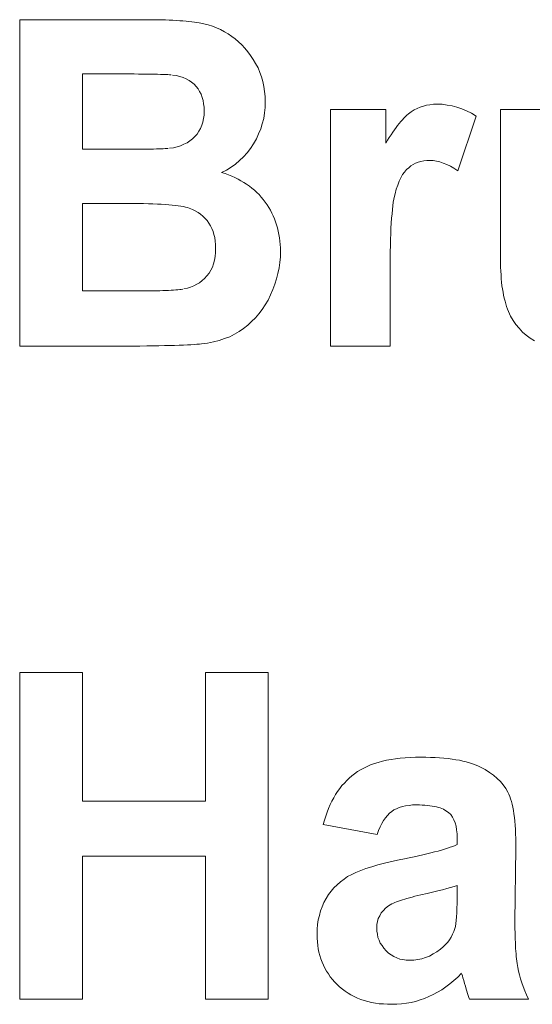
# Model space of a CAD drawing. Extents: x 1101 to 1942, y 41 to 882.
# Tile 26 of 104: x 1235.12 to 1239.05, y 843.59 to 851.13. Entities that reach past the tile are written whole.
import ezdxf

# ---------------------------------------------------------------- set-up
doc = ezdxf.new("R2010")
doc.units = 0
doc.layers.get('0').update_dxf_attribs({"lineweight": 13})
doc.layers.add('Beschriftung', color=7, linetype='Continuous', lineweight=25)

# ---------------------------------------------------------------- blocks, each defined once
blk = doc.blocks.new('Referenz-A03CP7TX1H', base_point=(1202.2632, 90.1338))
at = {"layer": 'Beschriftung', "color": 0, "lineweight": -2}
for p, q in [((1235.1227, 851.1277), (1236.0757, 851.1277)), ((1235.1227, 848.6278), (1235.1227, 851.1277)), ((1236.0757, 851.1277), (1236.1111, 851.1277)), ((1236.1111, 851.1277), (1236.1442, 851.1274)), ((1236.1442, 851.1274), (1236.1774, 851.127)), ((1236.1774, 851.127), (1236.2082, 851.1262)), ((1236.2082, 851.1262), (1236.2391, 851.1254)), ((1236.2391, 851.1254), (1236.2677, 851.1243)), ((1236.2677, 851.1243), (1236.2964, 851.1231)), ((1236.2964, 851.1231), (1236.3227, 851.1216)), ((1236.3227, 851.1216), (1236.3491, 851.1201)), ((1236.3491, 851.1201), (1236.3732, 851.1182)), ((1236.3732, 851.1182), (1236.3974, 851.1162)), ((1236.3974, 851.1162), (1236.4192, 851.1139)), ((1236.4192, 851.1139), (1236.4412, 851.1116)), ((1236.4412, 851.1116), (1236.4608, 851.1089)), ((1236.4608, 851.1089), (1236.4804, 851.1061)), ((1236.4804, 851.1061), (1236.4977, 851.103)), ((1236.4977, 851.103), (1236.5325, 851.0969)), ((1236.5325, 851.0969), (1236.5654, 851.0874)), ((1236.5654, 851.0874), (1236.5984, 851.0778)), ((1236.5984, 851.0778), (1236.6294, 851.0649)), ((1236.6294, 851.0649), (1236.6606, 851.0521)), ((1236.6606, 851.0521), (1236.6899, 851.0359)), ((1236.6899, 851.0359), (1236.7192, 851.0196)), ((1236.7192, 851.0196), (1236.7466, 851)), ((1236.7466, 851), (1236.774, 850.9805)), ((1236.774, 850.9805), (1236.7992, 850.9576)), ((1236.7992, 850.9576), (1236.8243, 850.9348)), ((1236.8243, 850.9348), (1236.8472, 850.9087)), ((1236.8472, 850.9087), (1236.87, 850.8827)), ((1236.87, 850.8827), (1236.8907, 850.8534)), ((1236.8907, 850.8534), (1236.9112, 850.8241)), ((1236.9112, 850.8241), (1236.9296, 850.7915)), ((1236.9296, 850.7915), (1236.9479, 850.7589)), ((1236.9479, 850.7589), (1236.9615, 850.7244)), ((1235.6036, 850.7123), (1235.6036, 850.135)), ((1235.8803, 850.7123), (1235.6036, 850.7123)), ((1235.9228, 850.7123), (1235.8803, 850.7123)), ((1235.9611, 850.7123), (1235.9228, 850.7123)), ((1235.9994, 850.7121), (1235.9611, 850.7123)), ((1236.0336, 850.7118), (1235.9994, 850.7121)), ((1236.0677, 850.7115), (1236.0336, 850.7118)), ((1236.0976, 850.7112), (1236.0677, 850.7115)), ((1236.1276, 850.7107), (1236.0976, 850.7112)), ((1236.1533, 850.7102), (1236.1276, 850.7107)), ((1236.1791, 850.7096), (1236.1533, 850.7102)), ((1236.2006, 850.709), (1236.1791, 850.7096)), ((1236.2222, 850.7084), (1236.2006, 850.709)), ((1236.2394, 850.7076), (1236.2222, 850.7084)), ((1236.2568, 850.7068), (1236.2394, 850.7076)), ((1236.2699, 850.7059), (1236.2568, 850.7068)), ((1236.2831, 850.7049), (1236.2699, 850.7059)), ((1236.3221, 850.7), (1236.292, 850.7039)), ((1236.3485, 850.6926), (1236.3221, 850.7)), ((1236.3749, 850.6852), (1236.3485, 850.6926)), ((1236.3976, 850.6742), (1236.3749, 850.6852)), ((1236.4203, 850.6633), (1236.3976, 850.6742)), ((1236.9615, 850.7244), (1236.9753, 850.6899)), ((1236.9753, 850.6899), (1236.9844, 850.6534)), ((1236.4393, 850.6487), (1236.4203, 850.6633)), ((1236.4582, 850.6343), (1236.4393, 850.6487)), ((1236.4735, 850.6161), (1236.4582, 850.6343)), ((1236.4888, 850.598), (1236.4735, 850.6161)), ((1236.5002, 850.5773), (1236.4888, 850.598)), ((1236.9844, 850.6534), (1236.9936, 850.6169)), ((1236.9936, 850.6169), (1236.9982, 850.5783)), ((1236.5116, 850.5565), (1236.5002, 850.5773)), ((1236.5193, 850.533), (1236.5116, 850.5565)), ((1236.5268, 850.5094), (1236.5193, 850.533)), ((1236.9982, 850.5783), (1237.0027, 850.5398)), ((1237.0027, 850.5398), (1237.0027, 850.4994)), ((1236.5307, 850.4832), (1236.5268, 850.5094)), ((1236.5345, 850.4569), (1236.5307, 850.4832)), ((1236.5345, 850.428), (1236.5345, 850.4569)), ((1237.0027, 850.4556), (1236.9972, 850.4136)), ((1237.0027, 850.4994), (1237.0027, 850.4556)), ((1237.5018, 848.6278), (1237.5018, 850.4399)), ((1237.5018, 850.4399), (1237.9264, 850.4399)), ((1237.9264, 850.4399), (1237.9264, 850.1824)), ((1238.1432, 850.4368), (1238.1664, 850.4476)), ((1238.1664, 850.4476), (1238.1894, 850.4583)), ((1238.1894, 850.4583), (1238.214, 850.4655)), ((1238.214, 850.4655), (1238.2386, 850.4727)), ((1238.2386, 850.4727), (1238.2648, 850.4764)), ((1238.2648, 850.4764), (1238.2908, 850.4799)), ((1238.2908, 850.4799), (1238.3183, 850.4799)), ((1238.3183, 850.4799), (1238.3572, 850.4799)), ((1238.3572, 850.4799), (1238.3953, 850.4742)), ((1238.3953, 850.4742), (1238.4335, 850.4686)), ((1238.4335, 850.4686), (1238.4709, 850.4573)), ((1238.4709, 850.4573), (1238.5084, 850.446)), ((1238.5084, 850.446), (1238.5451, 850.4289)), ((1238.8048, 849.2938), (1238.8048, 850.4399)), ((1238.8048, 850.4399), (1239.2621, 850.4399)), ((1236.5257, 850.3431), (1236.5301, 850.3704)), ((1236.5301, 850.3704), (1236.5345, 850.3978)), ((1236.5345, 850.3978), (1236.5345, 850.428)), ((1236.9914, 850.3716), (1236.9803, 850.3313)), ((1236.9972, 850.4136), (1236.9914, 850.3716)), ((1238.0536, 850.3617), (1238.0654, 850.3747)), ((1238.0654, 850.3747), (1238.0769, 850.3857)), ((1238.0769, 850.3857), (1238.0884, 850.3968)), ((1238.0884, 850.3968), (1238.0995, 850.406)), ((1238.0995, 850.406), (1238.1108, 850.4152)), ((1238.1108, 850.4152), (1238.1216, 850.4224)), ((1238.1216, 850.4224), (1238.1432, 850.4368)), ((1238.6179, 850.3893), (1238.4772, 849.9708)), ((1238.5451, 850.4289), (1238.5818, 850.412)), ((1238.5818, 850.412), (1238.6179, 850.3893)), ((1236.4947, 850.2729), (1236.5079, 850.2944)), ((1236.5079, 850.2944), (1236.5168, 850.3188)), ((1236.5168, 850.3188), (1236.5257, 850.3431)), ((1236.969, 850.2911), (1236.9521, 850.2526)), ((1236.9803, 850.3313), (1236.969, 850.2911)), ((1237.9922, 850.2847), (1238.0047, 850.3016)), ((1238.0047, 850.3016), (1238.0173, 850.3186)), ((1238.0173, 850.3186), (1238.0295, 850.3336)), ((1238.0295, 850.3336), (1238.0417, 850.3486)), ((1238.0417, 850.3486), (1238.0536, 850.3617)), ((1236.425, 850.1996), (1236.446, 850.2144)), ((1236.446, 850.2144), (1236.4637, 850.233)), ((1236.4637, 850.233), (1236.4814, 850.2515)), ((1236.4814, 850.2515), (1236.4947, 850.2729)), ((1236.9352, 850.2142), (1236.9128, 850.1775)), ((1236.9521, 850.2526), (1236.9352, 850.2142)), ((1237.9401, 850.2052), (1237.9532, 850.2261)), ((1237.9532, 850.2261), (1237.9664, 850.2468)), ((1237.9664, 850.2468), (1237.9793, 850.2657)), ((1237.9793, 850.2657), (1237.9922, 850.2847)), ((1236.1476, 850.1371), (1236.1695, 850.1377)), ((1236.1695, 850.1377), (1236.188, 850.1383)), ((1236.188, 850.1383), (1236.2065, 850.139)), ((1236.2065, 850.139), (1236.2218, 850.1398)), ((1236.2218, 850.1398), (1236.237, 850.1406)), ((1236.237, 850.1406), (1236.2488, 850.1415)), ((1236.2488, 850.1415), (1236.2607, 850.1425)), ((1236.2692, 850.1435), (1236.3002, 850.1474)), ((1236.3002, 850.1474), (1236.3278, 850.1548)), ((1236.3278, 850.1548), (1236.3553, 850.1624)), ((1236.3553, 850.1624), (1236.3797, 850.1736)), ((1236.3797, 850.1736), (1236.404, 850.1847)), ((1236.404, 850.1847), (1236.425, 850.1996)), ((1236.8903, 850.141), (1236.8638, 850.109)), ((1236.9128, 850.1775), (1236.8903, 850.141)), ((1237.9264, 850.1824), (1237.9401, 850.2052)), ((1235.6036, 850.135), (1235.9192, 850.135)), ((1235.9192, 850.135), (1235.9545, 850.135)), ((1235.9545, 850.135), (1235.9864, 850.1351)), ((1235.9864, 850.1351), (1236.0182, 850.1353)), ((1236.0182, 850.1353), (1236.0468, 850.1356)), ((1236.0468, 850.1356), (1236.0753, 850.1358)), ((1236.0753, 850.1358), (1236.1005, 850.1362)), ((1236.1005, 850.1362), (1236.1257, 850.1367)), ((1236.1257, 850.1367), (1236.1476, 850.1371)), ((1236.8373, 850.077), (1236.8068, 850.0495)), ((1236.8638, 850.109), (1236.8373, 850.077)), ((1236.7418, 849.9991), (1236.7073, 849.9762)), ((1236.7764, 850.022), (1236.7418, 849.9991)), ((1236.8068, 850.0495), (1236.7764, 850.022)), ((1238.1016, 849.9939), (1238.085, 849.98)), ((1238.1182, 850.0077), (1238.1016, 849.9939)), ((1238.1366, 850.0181), (1238.1182, 850.0077)), ((1238.155, 850.0286), (1238.1366, 850.0181)), ((1238.1752, 850.0355), (1238.155, 850.0286)), ((1238.1955, 850.0424), (1238.1752, 850.0355)), ((1238.2176, 850.0458), (1238.1955, 850.0424)), ((1238.2396, 850.0493), (1238.2176, 850.0458)), ((1238.2635, 850.0493), (1238.2396, 850.0493)), ((1238.2882, 850.0493), (1238.2635, 850.0493)), ((1238.3139, 850.0444), (1238.2882, 850.0493)), ((1238.3396, 850.0395), (1238.3139, 850.0444)), ((1238.3663, 850.0297), (1238.3396, 850.0395)), ((1238.393, 850.0198), (1238.3663, 850.0297)), ((1238.4207, 850.0052), (1238.393, 850.0198)), ((1238.4485, 849.9904), (1238.4207, 850.0052)), ((1238.4772, 849.9708), (1238.4485, 849.9904)), ((1236.7073, 849.9762), (1236.6689, 849.9579)), ((1236.6689, 849.9579), (1236.696, 849.9496)), ((1236.696, 849.9496), (1236.7215, 849.9398)), ((1236.7215, 849.9398), (1236.7471, 849.93)), ((1236.7471, 849.93), (1236.771, 849.9188)), ((1236.771, 849.9188), (1236.795, 849.9076)), ((1238.0423, 849.9161), (1238.0292, 849.891)), ((1238.0553, 849.9412), (1238.0423, 849.9161)), ((1238.0702, 849.9606), (1238.0553, 849.9412)), ((1238.085, 849.98), (1238.0702, 849.9606)), ((1236.795, 849.9076), (1236.8174, 849.8948)), ((1236.8174, 849.8948), (1236.8398, 849.8821)), ((1236.8398, 849.8821), (1236.8606, 849.8679)), ((1236.8606, 849.8679), (1236.8815, 849.8536)), ((1236.8815, 849.8536), (1236.9008, 849.838)), ((1236.9008, 849.838), (1236.92, 849.8224)), ((1238.0179, 849.8605), (1238.0066, 849.8298)), ((1238.0292, 849.891), (1238.0179, 849.8605)), ((1236.92, 849.8224), (1236.9377, 849.8052)), ((1236.9377, 849.8052), (1236.9555, 849.7881)), ((1236.9555, 849.7881), (1236.9717, 849.7695)), ((1236.9717, 849.7695), (1236.9877, 849.7509)), ((1237.9924, 849.7755), (1237.9883, 849.7524)), ((1237.9972, 849.7936), (1237.9924, 849.7755)), ((1238.0066, 849.8298), (1237.9972, 849.7936)), ((1235.6036, 849.7196), (1235.6036, 849.0508)), ((1235.993, 849.7196), (1235.6036, 849.7196)), ((1236.0341, 849.7196), (1235.993, 849.7196)), ((1236.0716, 849.7191), (1236.0341, 849.7196)), ((1236.1092, 849.7184), (1236.0716, 849.7191)), ((1236.1431, 849.7174), (1236.1092, 849.7184)), ((1236.177, 849.7162), (1236.1431, 849.7174)), ((1236.2074, 849.7145), (1236.177, 849.7162)), ((1236.2377, 849.7129), (1236.2074, 849.7145)), ((1236.2644, 849.7106), (1236.2377, 849.7129)), ((1236.2911, 849.7084), (1236.2644, 849.7106)), ((1236.3143, 849.7056), (1236.2911, 849.7084)), ((1236.3374, 849.7028), (1236.3143, 849.7056)), ((1236.357, 849.6995), (1236.3374, 849.7028)), ((1236.3764, 849.6961), (1236.357, 849.6995)), ((1236.3924, 849.6922), (1236.3764, 849.6961)), ((1236.4083, 849.6883), (1236.3924, 849.6922)), ((1236.4206, 849.6838), (1236.4083, 849.6883)), ((1236.9877, 849.7509), (1237.0023, 849.7308)), ((1237.0023, 849.7308), (1237.0169, 849.7107)), ((1237.0169, 849.7107), (1237.0297, 849.6899)), ((1237.0297, 849.6899), (1237.0423, 849.6689)), ((1237.9805, 849.7014), (1237.977, 849.6733)), ((1237.9841, 849.7294), (1237.9805, 849.7014)), ((1237.9883, 849.7524), (1237.9841, 849.7294)), ((1236.4452, 849.6749), (1236.4206, 849.6838)), ((1236.467, 849.6632), (1236.4452, 849.6749)), ((1236.4888, 849.6516), (1236.467, 849.6632)), ((1236.5076, 849.6373), (1236.4888, 849.6516)), ((1236.5264, 849.623), (1236.5076, 849.6373)), ((1236.5424, 849.606), (1236.5264, 849.623)), ((1237.0423, 849.6689), (1237.0533, 849.6471)), ((1237.0533, 849.6471), (1237.0642, 849.6252)), ((1237.0642, 849.6252), (1237.0734, 849.6025)), ((1237.974, 849.6404), (1237.9711, 849.6074)), ((1237.977, 849.6733), (1237.974, 849.6404)), ((1236.5583, 849.589), (1236.5424, 849.606)), ((1236.5713, 849.5695), (1236.5583, 849.589)), ((1236.5843, 849.5499), (1236.5713, 849.5695)), ((1236.5941, 849.5281), (1236.5843, 849.5499)), ((1237.0734, 849.6025), (1237.0824, 849.5798)), ((1237.0824, 849.5798), (1237.0897, 849.5563)), ((1237.0897, 849.5563), (1237.097, 849.5326)), ((1237.9686, 849.5695), (1237.9662, 849.5316)), ((1237.9711, 849.6074), (1237.9686, 849.5695)), ((1236.6039, 849.5063), (1236.5941, 849.5281)), ((1236.6105, 849.4825), (1236.6039, 849.5063)), ((1236.6169, 849.4586), (1236.6105, 849.4825)), ((1237.097, 849.5326), (1237.1025, 849.5082)), ((1237.1025, 849.5082), (1237.108, 849.4837)), ((1237.108, 849.4837), (1237.1116, 849.4584)), ((1237.9645, 849.4887), (1237.9627, 849.4458)), ((1237.9662, 849.5316), (1237.9645, 849.4887)), ((1236.6202, 849.4326), (1236.6169, 849.4586)), ((1236.6235, 849.4066), (1236.6202, 849.4326)), ((1236.6235, 849.3784), (1236.6235, 849.4066)), ((1237.1116, 849.4584), (1237.1153, 849.433)), ((1237.1153, 849.433), (1237.1171, 849.4068)), ((1237.1171, 849.4068), (1237.1189, 849.3806)), ((1237.9615, 849.3979), (1237.9603, 849.3502)), ((1237.9627, 849.4458), (1237.9615, 849.3979)), ((1236.615, 849.2853), (1236.6193, 849.3152)), ((1236.6193, 849.3152), (1236.6235, 849.3451)), ((1236.6235, 849.3451), (1236.6235, 849.3784)), ((1237.1189, 849.3108), (1237.1141, 849.2687)), ((1237.1189, 849.3806), (1237.1189, 849.3535)), ((1237.1189, 849.3535), (1237.1189, 849.3108)), ((1237.9603, 849.3502), (1237.9596, 849.2974)), ((1236.5981, 849.2322), (1236.6066, 849.2587)), ((1236.6066, 849.2587), (1236.615, 849.2853)), ((1237.1141, 849.2687), (1237.1094, 849.2266)), ((1237.9596, 849.2974), (1237.9592, 849.2446)), ((1237.9592, 849.2446), (1237.9592, 849.1868)), ((1238.8048, 849.2618), (1238.8048, 849.2938)), ((1238.8058, 849.2316), (1238.8048, 849.2618)), ((1236.5389, 849.1461), (1236.5558, 849.166)), ((1236.5558, 849.166), (1236.5728, 849.1858)), ((1236.5728, 849.1858), (1236.5854, 849.209)), ((1236.5854, 849.209), (1236.5981, 849.2322)), ((1237.1, 849.1851), (1237.0905, 849.1436)), ((1237.1094, 849.2266), (1237.1, 849.1851)), ((1237.9592, 849.1868), (1237.9592, 848.6278)), ((1238.8067, 849.2014), (1238.8058, 849.2316)), ((1238.8087, 849.1728), (1238.8067, 849.2014)), ((1238.8105, 849.1443), (1238.8087, 849.1728)), ((1236.432, 849.0801), (1236.4564, 849.0889)), ((1236.4564, 849.0889), (1236.4783, 849.1014)), ((1236.4783, 849.1014), (1236.5001, 849.1138)), ((1236.5001, 849.1138), (1236.5196, 849.1299)), ((1236.5196, 849.1299), (1236.5389, 849.1461)), ((1237.0764, 849.1026), (1237.0622, 849.0616)), ((1237.0905, 849.1436), (1237.0764, 849.1026)), ((1238.8135, 849.1176), (1238.8105, 849.1443)), ((1238.8163, 849.0908), (1238.8135, 849.1176)), ((1238.8202, 849.0657), (1238.8163, 849.0908)), ((1235.6036, 849.0508), (1236.05, 849.0508)), ((1236.05, 849.0508), (1236.0825, 849.0508)), ((1236.0825, 849.0508), (1236.1122, 849.051)), ((1236.1122, 849.051), (1236.1418, 849.0513)), ((1236.1418, 849.0513), (1236.1684, 849.0517)), ((1236.1684, 849.0517), (1236.1951, 849.0522)), ((1236.1951, 849.0522), (1236.2187, 849.053)), ((1236.2187, 849.053), (1236.2423, 849.0536)), ((1236.2423, 849.0536), (1236.263, 849.0546)), ((1236.263, 849.0546), (1236.2837, 849.0556)), ((1236.2837, 849.0556), (1236.3014, 849.0568)), ((1236.3014, 849.0568), (1236.319, 849.058)), ((1236.319, 849.058), (1236.3338, 849.0594)), ((1236.3338, 849.0594), (1236.3484, 849.0608)), ((1236.3484, 849.0608), (1236.3602, 849.0626)), ((1236.3602, 849.0626), (1236.3719, 849.0643)), ((1236.3807, 849.0662), (1236.4076, 849.0713)), ((1236.4076, 849.0713), (1236.432, 849.0801)), ((1237.0433, 849.0214), (1237.0244, 848.981)), ((1237.0622, 849.0616), (1237.0433, 849.0214)), ((1238.824, 849.0407), (1238.8202, 849.0657)), ((1238.8289, 849.0173), (1238.824, 849.0407)), ((1238.8337, 848.9941), (1238.8289, 849.0173)), ((1237.0021, 848.9448), (1236.9797, 848.9084)), ((1237.0244, 848.981), (1237.0021, 848.9448)), ((1238.8395, 848.9724), (1238.8337, 848.9941)), ((1238.8453, 848.9508), (1238.8395, 848.9724)), ((1238.852, 848.931), (1238.8453, 848.9508)), ((1238.8588, 848.9111), (1238.852, 848.931)), ((1236.9539, 848.8762), (1236.928, 848.844)), ((1236.9797, 848.9084), (1236.9539, 848.8762)), ((1238.8665, 848.893), (1238.8588, 848.9111)), ((1238.8819, 848.8567), (1238.8665, 848.893)), ((1238.9021, 848.8246), (1238.8819, 848.8567)), ((1236.8695, 848.7877), (1236.8368, 848.7635)), ((1236.8989, 848.8158), (1236.8695, 848.7877)), ((1236.928, 848.844), (1236.8989, 848.8158)), ((1238.9223, 848.7924), (1238.9021, 848.8246)), ((1238.9473, 848.7643), (1238.9223, 848.7924)), ((1236.7676, 848.7199), (1236.7311, 848.7004)), ((1236.8041, 848.7394), (1236.7676, 848.7199)), ((1236.8368, 848.7635), (1236.8041, 848.7394)), ((1238.9723, 848.7361), (1238.9473, 848.7643)), ((1239.0021, 848.7121), (1238.9723, 848.7361)), ((1239.0318, 848.6879), (1239.0021, 848.7121)), ((1236.1426, 848.6301), (1236.0958, 848.6294)), ((1236.1895, 848.6309), (1236.1426, 848.6301)), ((1236.2311, 848.6318), (1236.1895, 848.6309)), ((1236.2727, 848.6327), (1236.2311, 848.6318)), ((1236.3089, 848.6337), (1236.2727, 848.6327)), ((1236.3452, 848.6348), (1236.3089, 848.6337)), ((1236.3762, 848.636), (1236.3452, 848.6348)), ((1236.4072, 848.6373), (1236.3762, 848.636)), ((1236.4328, 848.6387), (1236.4072, 848.6373)), ((1236.4585, 848.6401), (1236.4328, 848.6387)), ((1236.4788, 848.6417), (1236.4585, 848.6401)), ((1236.4991, 848.6431), (1236.4788, 848.6417)), ((1236.5142, 848.6448), (1236.4991, 848.6431)), ((1236.5621, 848.6504), (1236.5142, 848.6448)), ((1236.6063, 848.6606), (1236.5621, 848.6504)), ((1236.6504, 848.6708), (1236.6063, 848.6606)), ((1236.6907, 848.6856), (1236.6504, 848.6708)), ((1236.7311, 848.7004), (1236.6907, 848.6856)), ((1239.0663, 848.6679), (1239.0318, 848.6879)), ((1235.9338, 848.6278), (1235.1227, 848.6278)), ((1235.9913, 848.6282), (1235.9338, 848.6278)), ((1236.0435, 848.6288), (1235.9913, 848.6282)), ((1236.0958, 848.6294), (1236.0435, 848.6288)), ((1237.9592, 848.6278), (1237.5018, 848.6278)), ((1235.1227, 843.6278), (1235.1227, 846.1278)), ((1235.1227, 846.1278), (1235.6036, 846.1278)), ((1235.6036, 846.1278), (1235.6036, 845.1445)), ((1236.5454, 845.1445), (1236.5454, 846.1278)), ((1236.5454, 846.1278), (1237.0263, 846.1278)), ((1237.0263, 846.1278), (1237.0263, 843.6278)), ((1237.9664, 845.4622), (1238.0007, 845.4681)), ((1238.0007, 845.4681), (1238.0376, 845.472)), ((1238.0376, 845.472), (1238.0745, 845.476)), ((1238.0745, 845.476), (1238.1141, 845.478)), ((1238.1141, 845.478), (1238.1536, 845.4799)), ((1238.1536, 845.4799), (1238.1957, 845.4799)), ((1238.1957, 845.4799), (1238.2339, 845.4799)), ((1238.2339, 845.4799), (1238.2696, 845.4788)), ((1238.2696, 845.4788), (1238.3055, 845.4775)), ((1238.3055, 845.4775), (1238.3387, 845.4752)), ((1238.3387, 845.4752), (1238.3721, 845.4728)), ((1238.3721, 845.4728), (1238.4031, 845.4692)), ((1238.4031, 845.4692), (1238.4339, 845.4657)), ((1238.4339, 845.4657), (1238.4624, 845.4609)), ((1237.7334, 845.3834), (1237.7574, 845.3972)), ((1237.7574, 845.3972), (1237.7839, 845.4091)), ((1237.7839, 845.4091), (1237.8104, 845.4208)), ((1237.8104, 845.4208), (1237.8395, 845.4307)), ((1237.8395, 845.4307), (1237.8686, 845.4406)), ((1237.8686, 845.4406), (1237.9003, 845.4484)), ((1237.9003, 845.4484), (1237.9321, 845.4563)), ((1237.9321, 845.4563), (1237.9664, 845.4622)), ((1238.4624, 845.4609), (1238.4909, 845.4562)), ((1238.4909, 845.4562), (1238.5169, 845.4503)), ((1238.5169, 845.4503), (1238.543, 845.4444)), ((1238.543, 845.4444), (1238.5665, 845.4372)), ((1238.5665, 845.4372), (1238.5901, 845.4301)), ((1238.5901, 845.4301), (1238.6113, 845.4218)), ((1238.6113, 845.4218), (1238.6324, 845.4135)), ((1238.6324, 845.4135), (1238.6511, 845.4041)), ((1238.6511, 845.4041), (1238.6885, 845.3851)), ((1237.6272, 845.3024), (1237.647, 845.3202)), ((1237.647, 845.3202), (1237.6667, 845.3381)), ((1237.6667, 845.3381), (1237.688, 845.3539)), ((1237.688, 845.3539), (1237.7095, 845.3696)), ((1237.7095, 845.3696), (1237.7334, 845.3834)), ((1238.6885, 845.3851), (1238.7204, 845.3636)), ((1238.7204, 845.3636), (1238.7522, 845.342)), ((1238.7522, 845.342), (1238.7786, 845.3179)), ((1238.7786, 845.3179), (1238.8049, 845.2938)), ((1237.5576, 845.218), (1237.5742, 845.2401)), ((1237.5742, 845.2401), (1237.5908, 845.2623)), ((1237.5908, 845.2623), (1237.609, 845.2823)), ((1237.609, 845.2823), (1237.6272, 845.3024)), ((1238.8049, 845.2938), (1238.8257, 845.2672)), ((1238.8257, 845.2672), (1238.8465, 845.2405)), ((1238.8465, 845.2405), (1238.8617, 845.2113)), ((1237.514, 845.143), (1237.5275, 845.1694)), ((1237.5275, 845.1694), (1237.5425, 845.1937)), ((1237.5425, 845.1937), (1237.5576, 845.218)), ((1238.8617, 845.2113), (1238.8694, 845.1967)), ((1238.8694, 845.1967), (1238.876, 845.1791)), ((1238.876, 845.1791), (1238.8827, 845.1614)), ((1238.8827, 845.1614), (1238.8884, 845.1407)), ((1235.6036, 845.1445), (1236.5454, 845.1445)), ((1237.4768, 845.0595), (1237.4887, 845.0881)), ((1237.4887, 845.0881), (1237.5005, 845.1166)), ((1237.5005, 845.1166), (1237.514, 845.143)), ((1238.0092, 845.0858), (1237.9888, 845.0763)), ((1238.0297, 845.0952), (1238.0092, 845.0858)), ((1238.0535, 845.1014), (1238.0297, 845.0952)), ((1238.0773, 845.1078), (1238.0535, 845.1014)), ((1238.1044, 845.111), (1238.0773, 845.1078)), ((1238.1315, 845.1141), (1238.1044, 845.111)), ((1238.162, 845.1141), (1238.1315, 845.1141)), ((1238.1846, 845.1141), (1238.162, 845.1141)), ((1238.2054, 845.1132), (1238.1846, 845.1141)), ((1238.2261, 845.1122), (1238.2054, 845.1132)), ((1238.245, 845.1104), (1238.2261, 845.1122)), ((1238.264, 845.1086), (1238.245, 845.1104)), ((1238.2812, 845.1058), (1238.264, 845.1086)), ((1238.2983, 845.103), (1238.2812, 845.1058)), ((1238.3137, 845.0994), (1238.2983, 845.103)), ((1238.3291, 845.0957), (1238.3137, 845.0994)), ((1238.3426, 845.0911), (1238.3291, 845.0957)), ((1238.3561, 845.0866), (1238.3426, 845.0911)), ((1238.3679, 845.0811), (1238.3561, 845.0866)), ((1238.8884, 845.1407), (1238.8942, 845.12)), ((1238.8942, 845.12), (1238.8989, 845.0962)), ((1238.8989, 845.0962), (1238.9037, 845.0725)), ((1237.4561, 844.9982), (1237.4664, 845.0289)), ((1237.4664, 845.0289), (1237.4768, 845.0595)), ((1237.9237, 845.0165), (1237.91, 844.9945)), ((1237.9391, 845.0339), (1237.9237, 845.0165)), ((1237.9546, 845.0512), (1237.9391, 845.0339)), ((1237.9717, 845.0638), (1237.9546, 845.0512)), ((1237.9888, 845.0763), (1237.9717, 845.0638)), ((1238.3796, 845.0755), (1238.3679, 845.0811)), ((1238.4076, 845.0554), (1238.3796, 845.0755)), ((1238.4239, 845.0406), (1238.4076, 845.0554)), ((1238.4361, 845.021), (1238.4239, 845.0406)), ((1238.4482, 845.0013), (1238.4361, 845.021)), ((1238.9037, 845.0725), (1238.9075, 845.0457)), ((1238.9075, 845.0457), (1238.9112, 845.0189)), ((1238.9112, 845.0189), (1238.9142, 844.989)), ((1237.4474, 844.9655), (1237.4561, 844.9982)), ((1237.8611, 844.8873), (1237.4474, 844.9655)), ((1237.8839, 844.9457), (1237.8716, 844.9188)), ((1237.8961, 844.9724), (1237.8839, 844.9457)), ((1237.91, 844.9945), (1237.8961, 844.9724)), ((1238.4564, 844.9769), (1238.4482, 845.0013)), ((1238.4645, 844.9523), (1238.4564, 844.9769)), ((1238.4686, 844.9227), (1238.4645, 844.9523)), ((1238.9142, 844.989), (1238.917, 844.9592)), ((1238.917, 844.9592), (1238.9189, 844.9262)), ((1237.8716, 844.9188), (1237.8611, 844.8873)), ((1238.4727, 844.8932), (1238.4686, 844.9227)), ((1238.4727, 844.8587), (1238.4727, 844.8932)), ((1238.9189, 844.9262), (1238.9209, 844.8934)), ((1238.9209, 844.8934), (1238.9217, 844.8574)), ((1238.3986, 844.7832), (1238.4202, 844.7904)), ((1238.4202, 844.7904), (1238.4388, 844.7974)), ((1238.4388, 844.7974), (1238.4572, 844.8043)), ((1238.4572, 844.8043), (1238.4727, 844.8111)), ((1238.4727, 844.8111), (1238.4727, 844.8587)), ((1238.9217, 844.8574), (1238.9227, 844.8214)), ((1238.9227, 844.8214), (1238.9227, 844.7824)), ((1236.5454, 844.7215), (1235.6036, 844.7215)), ((1235.6036, 844.7215), (1235.6036, 843.6278)), ((1236.5454, 843.6278), (1236.5454, 844.7215)), ((1238.0691, 844.7012), (1238.1061, 844.709)), ((1238.1061, 844.709), (1238.143, 844.7168)), ((1238.143, 844.7168), (1238.1768, 844.7244)), ((1238.1768, 844.7244), (1238.2107, 844.7321)), ((1238.2107, 844.7321), (1238.2415, 844.7395)), ((1238.2415, 844.7395), (1238.2723, 844.747)), ((1238.2723, 844.747), (1238.3, 844.7543)), ((1238.3, 844.7543), (1238.3277, 844.7617)), ((1238.3277, 844.7617), (1238.3524, 844.7689)), ((1238.3524, 844.7689), (1238.377, 844.7762)), ((1238.377, 844.7762), (1238.3986, 844.7832)), ((1238.9227, 844.7824), (1238.9155, 844.223)), ((1237.7742, 844.6275), (1237.8196, 844.6415)), ((1237.8196, 844.6415), (1237.865, 844.6555)), ((1237.865, 844.6555), (1237.9174, 844.6685)), ((1237.9174, 844.6685), (1237.9697, 844.6815)), ((1237.9697, 844.6815), (1238.029, 844.6934)), ((1238.029, 844.6934), (1238.0691, 844.7012)), ((1237.6064, 844.5461), (1237.6343, 844.5656)), ((1237.6343, 844.5656), (1237.6659, 844.5816)), ((1237.6659, 844.5816), (1237.6973, 844.5976)), ((1237.6973, 844.5976), (1237.7358, 844.6126)), ((1237.7358, 844.6126), (1237.7742, 844.6275)), ((1237.5295, 844.4805), (1237.5539, 844.5035)), ((1237.5539, 844.5035), (1237.5784, 844.5266)), ((1237.5784, 844.5266), (1237.6064, 844.5461)), ((1238.4225, 844.4825), (1238.3942, 844.4741)), ((1238.4507, 844.4909), (1238.4225, 844.4825)), ((1238.4727, 844.4985), (1238.4507, 844.4909)), ((1238.4727, 844.403), (1238.4727, 844.4985)), ((1237.47, 844.3973), (1237.4875, 844.4274)), ((1237.4875, 844.4274), (1237.5085, 844.454)), ((1237.5085, 844.454), (1237.5295, 844.4805)), ((1238.128, 844.4092), (1238.1083, 844.404)), ((1238.1496, 844.4146), (1238.128, 844.4092)), ((1238.1714, 844.4199), (1238.1496, 844.4146)), ((1238.1951, 844.4252), (1238.1714, 844.4199)), ((1238.2425, 844.4359), (1238.1951, 844.4252)), ((1238.2837, 844.4458), (1238.2425, 844.4359)), ((1238.3248, 844.4557), (1238.2837, 844.4458)), ((1238.3594, 844.4649), (1238.3248, 844.4557)), ((1238.3942, 844.4741), (1238.3594, 844.4649)), ((1237.4264, 844.303), (1237.4394, 844.3352)), ((1237.4394, 844.3352), (1237.4526, 844.3673)), ((1237.4526, 844.3673), (1237.47, 844.3973)), ((1237.9467, 844.3416), (1237.9244, 844.325)), ((1237.9727, 844.357), (1237.9467, 844.3416)), ((1237.9842, 844.3621), (1237.9727, 844.357)), ((1237.9957, 844.3673), (1237.9842, 844.3621)), ((1238.0091, 844.3726), (1237.9957, 844.3673)), ((1238.0226, 844.3777), (1238.0091, 844.3726)), ((1238.0381, 844.3829), (1238.0226, 844.3777)), ((1238.0536, 844.3882), (1238.0381, 844.3829)), ((1238.0712, 844.3934), (1238.0536, 844.3882)), ((1238.0887, 844.3986), (1238.0712, 844.3934)), ((1238.1083, 844.404), (1238.0887, 844.3986)), ((1238.4715, 844.3238), (1238.4727, 844.3599)), ((1238.4727, 844.3599), (1238.4727, 844.403)), ((1237.4089, 844.2345), (1237.4176, 844.2687)), ((1237.4176, 844.2687), (1237.4264, 844.303)), ((1237.8798, 844.2661), (1237.8686, 844.2449)), ((1237.8909, 844.2871), (1237.8798, 844.2661)), ((1237.9077, 844.306), (1237.8909, 844.2871)), ((1237.9244, 844.325), (1237.9077, 844.306)), ((1238.4661, 844.2291), (1238.4682, 844.2583)), ((1238.4682, 844.2583), (1238.4704, 844.2875)), ((1238.4704, 844.2875), (1238.4715, 844.3238)), ((1237.4002, 844.1619), (1237.4046, 844.1982)), ((1237.4046, 844.1982), (1237.4089, 844.2345)), ((1237.863, 844.2216), (1237.8575, 844.1982)), ((1237.8575, 844.1982), (1237.8575, 844.1725)), ((1237.8686, 844.2449), (1237.863, 844.2216)), ((1238.4548, 844.1691), (1238.4593, 844.1845)), ((1238.4593, 844.1845), (1238.4626, 844.2068)), ((1238.4626, 844.2068), (1238.4661, 844.2291)), ((1238.9155, 844.223), (1238.9155, 844.1931)), ((1238.9155, 844.1931), (1238.9158, 844.1652)), ((1237.4002, 844.1235), (1237.4002, 844.1619)), ((1237.4002, 844.0946), (1237.4002, 844.1235)), ((1237.8575, 844.1725), (1237.8575, 844.1474)), ((1237.8575, 844.1474), (1237.862, 844.1239)), ((1237.862, 844.1239), (1237.8664, 844.1005)), ((1238.4283, 844.1024), (1238.4383, 844.124)), ((1238.4383, 844.124), (1238.4484, 844.1457)), ((1238.4484, 844.1457), (1238.4548, 844.1691)), ((1238.9158, 844.1652), (1238.9161, 844.1373)), ((1238.9161, 844.1373), (1238.9169, 844.1114)), ((1238.9169, 844.1114), (1238.9176, 844.0855)), ((1237.4026, 844.0667), (1237.4002, 844.0946)), ((1237.4049, 844.039), (1237.4026, 844.0667)), ((1237.4097, 844.0125), (1237.4049, 844.039)), ((1237.8664, 844.1005), (1237.8754, 844.0786)), ((1237.8754, 844.0786), (1237.8843, 844.0569)), ((1237.8843, 844.0569), (1237.8977, 844.0369)), ((1237.8977, 844.0369), (1237.9111, 844.0168)), ((1238.3668, 844.0266), (1238.384, 844.0446)), ((1238.384, 844.0446), (1238.4011, 844.0626)), ((1238.4011, 844.0626), (1238.4147, 844.0825)), ((1238.4147, 844.0825), (1238.4283, 844.1024)), ((1238.9176, 844.0855), (1238.9186, 844.0616)), ((1238.9186, 844.0616), (1238.9196, 844.0376)), ((1238.9196, 844.0376), (1238.9209, 844.0156)), ((1237.4145, 843.986), (1237.4097, 844.0125)), ((1237.4217, 843.9608), (1237.4145, 843.986)), ((1237.4289, 843.9356), (1237.4217, 843.9608)), ((1237.9111, 844.0168), (1237.9289, 843.9984)), ((1237.9289, 843.9984), (1237.9468, 843.9801)), ((1237.9468, 843.9801), (1237.967, 843.9664)), ((1237.967, 843.9664), (1237.9874, 843.9526)), ((1238.2312, 843.9464), (1238.2607, 843.957)), ((1238.2607, 843.957), (1238.2894, 843.973)), ((1238.2894, 843.973), (1238.318, 843.9891)), ((1238.318, 843.9891), (1238.3461, 844.0104)), ((1238.3461, 844.0104), (1238.3668, 844.0266)), ((1238.9209, 844.0156), (1238.9223, 843.9935)), ((1238.9223, 843.9935), (1238.9239, 843.9735)), ((1238.9239, 843.9735), (1238.9258, 843.9535)), ((1237.4385, 843.9115), (1237.4289, 843.9356)), ((1237.4481, 843.8875), (1237.4385, 843.9115)), ((1237.4601, 843.8648), (1237.4481, 843.8875)), ((1237.9874, 843.9526), (1238.0101, 843.9434)), ((1238.0101, 843.9434), (1238.0328, 843.9342)), ((1238.0328, 843.9342), (1238.058, 843.9296)), ((1238.058, 843.9296), (1238.0831, 843.9251)), ((1238.0831, 843.9251), (1238.1106, 843.9251)), ((1238.1106, 843.9251), (1238.1416, 843.9251)), ((1238.1416, 843.9251), (1238.1717, 843.9304)), ((1238.1717, 843.9304), (1238.2018, 843.9357)), ((1238.2018, 843.9357), (1238.2312, 843.9464)), ((1238.9258, 843.9535), (1238.9278, 843.9354)), ((1238.9278, 843.9354), (1238.9299, 843.9172)), ((1238.9299, 843.9172), (1238.9322, 843.9011)), ((1238.9322, 843.9011), (1238.9346, 843.885)), ((1238.9346, 843.885), (1238.9373, 843.8708)), ((1237.472, 843.8421), (1237.4601, 843.8648)), ((1237.4864, 843.8206), (1237.472, 843.8421)), ((1237.5008, 843.799), (1237.4864, 843.8206)), ((1238.5069, 843.8259), (1238.4778, 843.7962)), ((1238.5135, 843.805), (1238.5094, 843.8191)), ((1238.5176, 843.791), (1238.5135, 843.805)), ((1238.9373, 843.8708), (1238.9428, 843.8425)), ((1238.9428, 843.8425), (1238.9506, 843.8131)), ((1238.9506, 843.8131), (1238.9584, 843.7838)), ((1237.5176, 843.7789), (1237.5008, 843.799)), ((1237.5344, 843.7586), (1237.5176, 843.7789)), ((1237.5535, 843.7396), (1237.5344, 843.7586)), ((1237.5727, 843.7206), (1237.5535, 843.7396)), ((1238.4173, 843.7441), (1238.3861, 843.7218)), ((1238.4476, 843.7702), (1238.4173, 843.7441)), ((1238.4778, 843.7962), (1238.4476, 843.7702)), ((1238.5232, 843.7695), (1238.5176, 843.791)), ((1238.5297, 843.7461), (1238.5232, 843.7695)), ((1238.5358, 843.7255), (1238.5297, 843.7461)), ((1238.9584, 843.7838), (1238.9686, 843.7534)), ((1238.9686, 843.7534), (1238.9789, 843.723)), ((1237.5937, 843.704), (1237.5727, 843.7206)), ((1237.6146, 843.6874), (1237.5937, 843.704)), ((1237.6373, 843.6732), (1237.6146, 843.6874)), ((1237.6599, 843.659), (1237.6373, 843.6732)), ((1237.6844, 843.6471), (1237.6599, 843.659)), ((1238.2903, 843.6622), (1238.257, 843.6473)), ((1238.3226, 843.6808), (1238.2903, 843.6622)), ((1238.3548, 843.6994), (1238.3226, 843.6808)), ((1238.3861, 843.7218), (1238.3548, 843.6994)), ((1238.5417, 843.7049), (1238.5358, 843.7255)), ((1238.5472, 843.6871), (1238.5417, 843.7049)), ((1238.5526, 843.6694), (1238.5472, 843.6871)), ((1238.5576, 843.6546), (1238.5526, 843.6694)), ((1238.5625, 843.6398), (1238.5576, 843.6546)), ((1238.9789, 843.723), (1238.9914, 843.6916)), ((1238.9914, 843.6916), (1239.004, 843.6602)), ((1239.004, 843.6602), (1239.0189, 843.6278)), ((1235.6036, 843.6278), (1235.1227, 843.6278)), ((1237.0263, 843.6278), (1236.5454, 843.6278)), ((1237.7089, 843.6353), (1237.6844, 843.6471)), ((1237.735, 843.6257), (1237.7089, 843.6353)), ((1237.7613, 843.6163), (1237.735, 843.6257)), ((1237.7893, 843.6091), (1237.7613, 843.6163)), ((1237.8173, 843.6021), (1237.7893, 843.6091)), ((1237.847, 843.5972), (1237.8173, 843.6021)), ((1237.8768, 843.5925), (1237.847, 843.5972)), ((1237.9083, 843.5902), (1237.8768, 843.5925)), ((1237.9397, 843.5877), (1237.9083, 843.5902)), ((1237.9731, 843.5877), (1237.9397, 843.5877)), ((1238.0109, 843.5877), (1237.9731, 843.5877)), ((1238.0474, 843.5915), (1238.0109, 843.5877)), ((1238.084, 843.5952), (1238.0474, 843.5915)), ((1238.1196, 843.6027), (1238.084, 843.5952)), ((1238.1551, 843.6101), (1238.1196, 843.6027)), ((1238.1894, 843.6213), (1238.1551, 843.6101)), ((1238.2238, 843.6324), (1238.1894, 843.6213)), ((1238.257, 843.6473), (1238.2238, 843.6324)), ((1238.567, 843.6278), (1238.5625, 843.6398)), ((1239.0189, 843.6278), (1238.567, 843.6278))]:
    blk.add_line(p, q, dxfattribs=at)

msp = doc.modelspace()

# ---------------------------------------------------------------- block references
at = {"color": 251, "lineweight": 13, "ltscale": 0.13, "true_color": 0x5f5f5f}
msp.add_blockref('Referenz-A03CP7TX1H', (1202.2632, 90.1338), dxfattribs=at)

doc.saveas('drawing.dxf')
